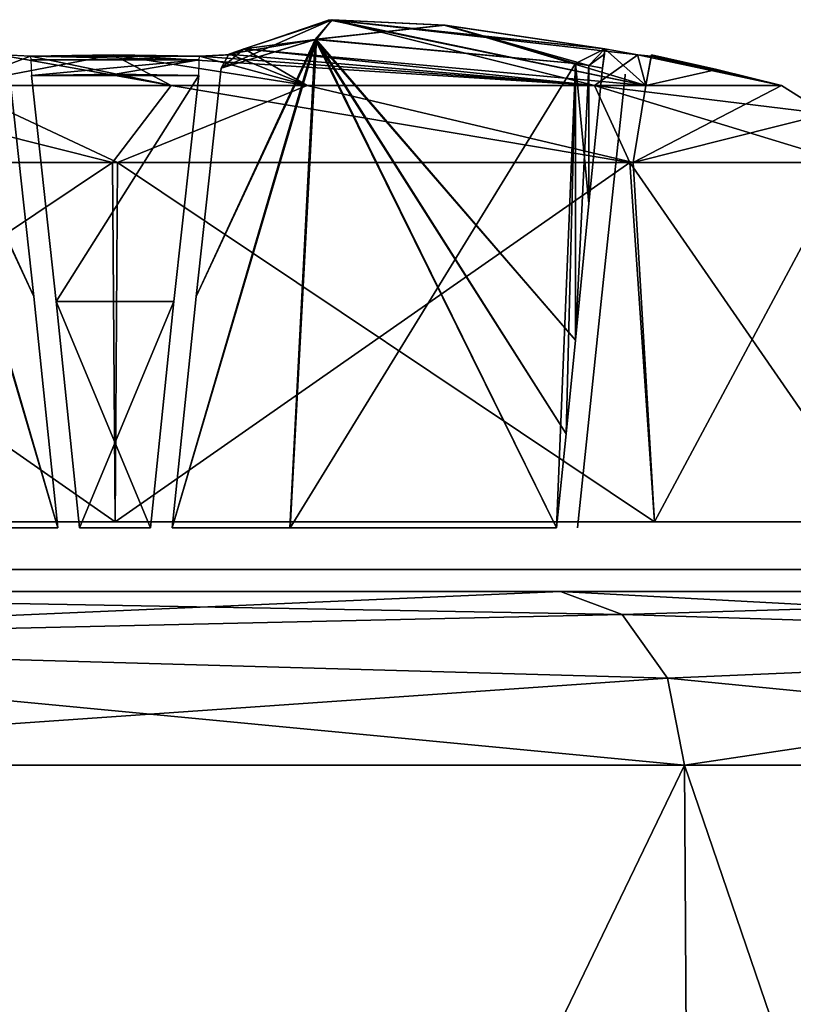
# Model space of a CAD drawing. Header units: millimetres. Extents: x -26 to 124, y -190 to 73.
# Tile 92 of 95: x 89.05 to 92.58, y 68.13 to 72.62. Entities that reach past the tile are written whole.
import ezdxf

# ---------------------------------------------------------------- set-up
doc = ezdxf.new("R2010")
doc.units = ezdxf.units.MM
doc.header["$LTSCALE"] = 41.718519
for name, color, linetype in [('1048', 7, 'CONTINUOUS'), ('1049', 7, 'CONTINUOUS'), ('1050', 7, 'CONTINUOUS'), ('1051', 7, 'CONTINUOUS'), ('1052', 7, 'CONTINUOUS'), ('1053', 7, 'CONTINUOUS'), ('1054', 7, 'CONTINUOUS'), ('1055', 7, 'CONTINUOUS'), ('1056', 7, 'CONTINUOUS'), ('1057', 7, 'CONTINUOUS'), ('1059', 7, 'CONTINUOUS'), ('1060', 7, 'CONTINUOUS'), ('1061', 7, 'CONTINUOUS'), ('1062', 7, 'CONTINUOUS'), ('1063', 7, 'CONTINUOUS'), ('1064', 7, 'CONTINUOUS'), ('1065', 7, 'CONTINUOUS'), ('1066', 7, 'CONTINUOUS'), ('1067', 7, 'CONTINUOUS'), ('1068', 7, 'CONTINUOUS'), ('1069', 7, 'CONTINUOUS'), ('1070', 7, 'CONTINUOUS'), ('1265', 7, 'CONTINUOUS'), ('1266', 7, 'CONTINUOUS'), ('1267', 7, 'CONTINUOUS'), ('1268', 7, 'CONTINUOUS'), ('1269', 7, 'CONTINUOUS'), ('441', 7, 'CONTINUOUS'), ('443', 7, 'CONTINUOUS'), ('447', 7, 'CONTINUOUS'), ('449', 7, 'CONTINUOUS'), ('452', 7, 'CONTINUOUS')]:
    doc.layers.add(name, color=color, linetype=linetype)

msp = doc.modelspace()

# ---------------------------------------------------------------- linework, layer by layer
at = {"layer": '1048', "color": 7, "linetype": 'CONTINUOUS'}
for points in [[(87.0226, 70.3274, -29.7726), (89.484, 70.3274, -28.753), (89.4731, 71.9663, -28.8964), (87.0226, 70.3274, -29.7726)], [(87.1201, 71.9663, -29.8779), (87.0226, 70.3274, -29.7726), (89.4731, 71.9663, -28.8964), (87.1201, 71.9663, -29.8779)], [(89.4731, 71.9663, -28.8964), (89.484, 70.3274, -28.753), (91.8324, 71.9663, -29.8624), (89.4731, 71.9663, -28.8964)], [(89.484, 70.3274, -28.753), (91.9454, 70.3274, -29.7726), (91.8324, 71.9663, -29.8624), (89.484, 70.3274, -28.753)], [(91.9454, 70.3274, -29.7726), (92.965, 70.3274, -32.234), (91.8324, 71.9663, -29.8624), (91.9454, 70.3274, -29.7726)], [(91.8324, 71.9663, -29.8624), (92.965, 70.3274, -32.234), (92.8216, 71.9663, -32.234), (91.8324, 71.9663, -29.8624)]]:
    msp.add_3dface(points, dxfattribs=at)
at = {"layer": '1049', "color": 7, "linetype": 'CONTINUOUS'}
for points in [[(89.484, 70.3274, -35.715), (87.0226, 70.3274, -34.6954), (87.1356, 71.9663, -34.6056), (89.484, 70.3274, -35.715)], [(89.495, 71.9663, -35.5716), (89.484, 70.3274, -35.715), (87.1356, 71.9663, -34.6056), (89.495, 71.9663, -35.5716)], [(91.9454, 70.3274, -34.6954), (89.484, 70.3274, -35.715), (89.495, 71.9663, -35.5716), (91.9454, 70.3274, -34.6954)], [(91.8479, 71.9663, -34.5902), (91.9454, 70.3274, -34.6954), (89.495, 71.9663, -35.5716), (91.8479, 71.9663, -34.5902)], [(92.8216, 71.9663, -32.234), (91.9454, 70.3274, -34.6954), (91.8479, 71.9663, -34.5902), (92.8216, 71.9663, -32.234)], [(92.8216, 71.9663, -32.234), (92.965, 70.3274, -32.234), (91.9454, 70.3274, -34.6954), (92.8216, 71.9663, -32.234)]]:
    msp.add_3dface(points, dxfattribs=at)
at = {"layer": '1050', "color": 7, "linetype": 'CONTINUOUS'}
for points in [[(90.4599, 72.6182, -33.3492), (91.9054, 72.3184, -34.0729), (90.0727, 72.4855, -34.468), (90.4599, 72.6182, -33.3492)], [(91.718, 72.4855, -32.8227), (91.9054, 72.3184, -34.0729), (90.4599, 72.6182, -33.3492), (91.718, 72.4855, -32.8227)], [(90.0727, 72.4855, -34.468), (90.3605, 72.3184, -35.1454), (90.0148, 72.4587, -34.6185), (90.0727, 72.4855, -34.468)], [(91.9054, 72.3184, -34.0729), (90.3605, 72.3184, -35.1454), (90.0727, 72.4855, -34.468), (91.9054, 72.3184, -34.0729)], [(91.9054, 72.3184, -34.0729), (91.718, 72.4855, -32.8227), (91.8675, 72.4589, -32.766), (91.9054, 72.3184, -34.0729)], [(89.0992, 72.4517, -34.6803), (88.7455, 72.3184, -35.1835), (88.9504, 72.4592, -34.6155), (89.0992, 72.4517, -34.6803)], [(90.3605, 72.3184, -35.1454), (88.7455, 72.3184, -35.1835), (89.476, 72.4579, -34.6809), (90.3605, 72.3184, -35.1454)], [(89.476, 72.4579, -34.6809), (88.7455, 72.3184, -35.1835), (89.0992, 72.4517, -34.6803), (89.476, 72.4579, -34.6809)], [(89.8689, 72.4517, -34.6803), (90.3605, 72.3184, -35.1454), (89.476, 72.4579, -34.6809), (89.8689, 72.4517, -34.6803)], [(90.0148, 72.4587, -34.6185), (90.3605, 72.3184, -35.1454), (89.8689, 72.4517, -34.6803), (90.0148, 72.4587, -34.6185)], [(91.9303, 72.4517, -32.6188), (91.9054, 72.3184, -34.0729), (91.8675, 72.4589, -32.766), (91.9303, 72.4517, -32.6188)], [(92.2286, 72.3919, -32.234), (91.9054, 72.3184, -34.0729), (91.9309, 72.4579, -32.234), (92.2286, 72.3919, -32.234)], [(91.9309, 72.4579, -32.234), (91.9054, 72.3184, -34.0729), (91.9308, 72.4563, -32.4265), (91.9309, 72.4579, -32.234)], [(91.9308, 72.4563, -32.4265), (91.9054, 72.3184, -34.0729), (91.9303, 72.4517, -32.6188), (91.9308, 72.4563, -32.4265)], [(92.5245, 72.3184, -32.234), (91.9054, 72.3184, -34.0729), (92.2286, 72.3919, -32.234), (92.5245, 72.3184, -32.234)]]:
    msp.add_3dface(points, dxfattribs=at)
at = {"layer": '1051', "color": 7, "linetype": 'CONTINUOUS'}
for points in [[(90.473, 72.6184, -31.1337), (90.0727, 72.4855, -30), (91.6709, 72.3184, -30.1216), (90.473, 72.6184, -31.1337)], [(90.985, 72.5936, -31.5077), (90.473, 72.6184, -31.1337), (91.718, 72.4855, -31.6453), (90.985, 72.5936, -31.5077)], [(91.718, 72.4855, -31.6453), (90.473, 72.6184, -31.1337), (91.8686, 72.4587, -31.7033), (91.718, 72.4855, -31.6453)], [(91.8686, 72.4587, -31.7033), (90.473, 72.6184, -31.1337), (91.6709, 72.3184, -30.1216), (91.8686, 72.4587, -31.7033)], [(90.0727, 72.4855, -30), (90.0164, 72.4589, -29.8509), (91.6709, 72.3184, -30.1216), (90.0727, 72.4855, -30)], [(89.7408, 72.3185, -29.2048), (88.9462, 72.4597, -29.856), (88.0743, 72.3185, -29.5403), (89.7408, 72.3185, -29.2048)], [(89.099, 72.4517, -29.7878), (88.9462, 72.4597, -29.856), (89.7408, 72.3185, -29.2048), (89.099, 72.4517, -29.7878)], [(89.476, 72.4579, -29.7871), (89.099, 72.4517, -29.7878), (89.7408, 72.3185, -29.2048), (89.476, 72.4579, -29.7871)], [(89.8689, 72.4517, -29.7878), (89.476, 72.4579, -29.7871), (91.6709, 72.3184, -30.1216), (89.8689, 72.4517, -29.7878)], [(91.6709, 72.3184, -30.1216), (89.476, 72.4579, -29.7871), (89.7408, 72.3185, -29.2048), (91.6709, 72.3184, -30.1216)], [(90.0164, 72.4589, -29.8509), (89.8689, 72.4517, -29.7878), (91.6709, 72.3184, -30.1216), (90.0164, 72.4589, -29.8509)], [(92.5245, 72.3184, -32.234), (91.8686, 72.4587, -31.7033), (91.6709, 72.3184, -30.1216), (92.5245, 72.3184, -32.234)], [(91.8686, 72.4587, -31.7033), (92.5245, 72.3184, -32.234), (91.9303, 72.4517, -31.8492), (91.8686, 72.4587, -31.7033)], [(91.9303, 72.4517, -31.8492), (92.5245, 72.3184, -32.234), (91.9308, 72.4563, -32.0416), (91.9303, 72.4517, -31.8492)], [(92.2286, 72.3919, -32.234), (91.9309, 72.4579, -32.234), (91.9308, 72.4563, -32.0416), (92.2286, 72.3919, -32.234)], [(92.5245, 72.3184, -32.234), (92.2286, 72.3919, -32.234), (91.9308, 72.4563, -32.0416), (92.5245, 72.3184, -32.234)]]:
    msp.add_3dface(points, dxfattribs=at)
at = {"layer": '1052', "color": 7, "linetype": 'CONTINUOUS'}
for points in [[(87.1201, 71.9663, -29.8779), (89.4731, 71.9663, -28.8964), (88.0743, 72.3185, -29.5403), (87.1201, 71.9663, -29.8779)], [(89.4731, 71.9663, -28.8964), (89.7408, 72.3185, -29.2048), (88.0743, 72.3185, -29.5403), (89.4731, 71.9663, -28.8964)], [(89.4731, 71.9663, -28.8964), (91.8324, 71.9663, -29.8624), (89.7408, 72.3185, -29.2048), (89.4731, 71.9663, -28.8964)], [(91.8324, 71.9663, -29.8624), (91.6709, 72.3184, -30.1216), (89.7408, 72.3185, -29.2048), (91.8324, 71.9663, -29.8624)], [(91.8324, 71.9663, -29.8624), (92.8216, 71.9663, -32.234), (91.6709, 72.3184, -30.1216), (91.8324, 71.9663, -29.8624)], [(92.8216, 71.9663, -32.234), (92.7288, 72.1895, -32.234), (91.6709, 72.3184, -30.1216), (92.8216, 71.9663, -32.234)], [(92.7288, 72.1895, -32.234), (92.5245, 72.3184, -32.234), (91.6709, 72.3184, -30.1216), (92.7288, 72.1895, -32.234)]]:
    msp.add_3dface(points, dxfattribs=at)
at = {"layer": '1053', "color": 7, "linetype": 'CONTINUOUS'}
for points in [[(89.495, 71.9663, -35.5716), (87.1356, 71.9663, -34.6056), (88.7455, 72.3184, -35.1835), (89.495, 71.9663, -35.5716)], [(90.3605, 72.3184, -35.1454), (89.495, 71.9663, -35.5716), (88.7455, 72.3184, -35.1835), (90.3605, 72.3184, -35.1454)], [(91.8479, 71.9663, -34.5902), (89.495, 71.9663, -35.5716), (90.3605, 72.3184, -35.1454), (91.8479, 71.9663, -34.5902)], [(91.9054, 72.3184, -34.0729), (91.8479, 71.9663, -34.5902), (90.3605, 72.3184, -35.1454), (91.9054, 72.3184, -34.0729)], [(92.7288, 72.1895, -32.234), (91.8479, 71.9663, -34.5902), (92.5245, 72.3184, -32.234), (92.7288, 72.1895, -32.234)], [(92.5245, 72.3184, -32.234), (91.8479, 71.9663, -34.5902), (91.9054, 72.3184, -34.0729), (92.5245, 72.3184, -32.234)], [(92.8216, 71.9663, -32.234), (91.8479, 71.9663, -34.5902), (92.7288, 72.1895, -32.234), (92.8216, 71.9663, -32.234)]]:
    msp.add_3dface(points, dxfattribs=at)
at = {"layer": '1054', "color": 7, "linetype": 'CONTINUOUS'}
for points in [[(89.8545, 71.3555, -30.1142), (90.4034, 72.5289, -31.2231), (89.7454, 70.2995, -30.2195), (89.8545, 71.3555, -30.1142)], [(89.7454, 70.2995, -30.2195), (90.4034, 72.5289, -31.2231), (90.2828, 70.2995, -31.4358), (89.7454, 70.2995, -30.2195)], [(89.9686, 72.3978, -30.0111), (90.4034, 72.5289, -31.2231), (89.8545, 71.3555, -30.1142), (89.9686, 72.3978, -30.0111)], [(90.4034, 72.5289, -31.2231), (91.584, 72.4192, -31.7518), (90.2828, 70.2995, -31.4358), (90.4034, 72.5289, -31.2231)], [(90.2828, 70.2995, -31.4358), (91.584, 72.4192, -31.7518), (91.4986, 70.2995, -31.9726), (90.2828, 70.2995, -31.4358)], [(91.4986, 70.2995, -31.9726), (91.584, 72.4192, -31.7518), (91.5415, 70.7289, -31.929), (91.4986, 70.2995, -31.9726)], [(91.5415, 70.7289, -31.929), (91.584, 72.4192, -31.7518), (91.584, 71.1561, -31.8846), (91.5415, 70.7289, -31.929)], [(91.584, 72.4192, -31.7518), (91.6455, 72.4087, -31.7518), (91.584, 71.1561, -31.8846), (91.584, 72.4192, -31.7518)], [(91.584, 71.1561, -31.8846), (91.6455, 72.4087, -31.7518), (91.6459, 71.7795, -31.8179), (91.584, 71.1561, -31.8846)], [(91.6455, 72.4087, -31.7518), (91.707, 72.3978, -31.7494), (91.6459, 71.7795, -31.8179), (91.6455, 72.4087, -31.7518)]]:
    msp.add_3dface(points, dxfattribs=at)
at = {"layer": '1055', "color": 7, "linetype": 'CONTINUOUS'}
for points in [[(88.571, 72.5287, -31.2162), (88.9994, 72.3978, -30.0111), (89.1135, 71.3555, -30.1142), (88.571, 72.5287, -31.2162)], [(89.2226, 70.2995, -30.2195), (88.571, 72.5287, -31.2162), (89.1135, 71.3555, -30.1142), (89.2226, 70.2995, -30.2195)], [(88.571, 72.5287, -31.2162), (89.2226, 70.2995, -30.2195), (88.6858, 70.2995, -31.4352), (88.571, 72.5287, -31.2162)]]:
    msp.add_3dface(points, dxfattribs=at)
at = {"layer": '1056', "color": 7, "linetype": 'CONTINUOUS'}
for points in [[(90.0727, 72.4855, -30), (90.473, 72.6184, -31.1337), (89.9686, 72.3978, -30.0111), (90.0727, 72.4855, -30)], [(89.9686, 72.3978, -30.0111), (90.473, 72.6184, -31.1337), (90.4034, 72.5289, -31.2231), (89.9686, 72.3978, -30.0111)], [(90.473, 72.6184, -31.1337), (90.985, 72.5936, -31.5077), (90.4034, 72.5289, -31.2231), (90.473, 72.6184, -31.1337)], [(90.4034, 72.5289, -31.2231), (90.985, 72.5936, -31.5077), (91.584, 72.4192, -31.7518), (90.4034, 72.5289, -31.2231)], [(90.985, 72.5936, -31.5077), (91.718, 72.4855, -31.6453), (91.584, 72.4192, -31.7518), (90.985, 72.5936, -31.5077)], [(90.0727, 72.4855, -30), (89.9686, 72.3978, -30.0111), (90.0033, 72.4617, -30.0007), (90.0727, 72.4855, -30)], [(91.584, 72.4192, -31.7518), (91.718, 72.4855, -31.6453), (91.6455, 72.4087, -31.7518), (91.584, 72.4192, -31.7518)], [(91.6455, 72.4087, -31.7518), (91.718, 72.4855, -31.6453), (91.7173, 72.4617, -31.7147), (91.6455, 72.4087, -31.7518)], [(91.707, 72.3978, -31.7494), (91.6455, 72.4087, -31.7518), (91.7173, 72.4617, -31.7147), (91.707, 72.3978, -31.7494)]]:
    msp.add_3dface(points, dxfattribs=at)
at = {"layer": '1057', "color": 7, "linetype": 'CONTINUOUS'}
for points in [[(89.8689, 72.4517, -34.6803), (89.476, 72.4579, -34.6809), (89.0992, 72.4517, -34.6803), (89.8689, 72.4517, -34.6803)], [(89.8689, 72.4517, -34.6803), (89.0992, 72.4517, -34.6803), (89.8681, 72.4346, -34.601), (89.8689, 72.4517, -34.6803)], [(89.8681, 72.4346, -34.601), (89.0992, 72.4517, -34.6803), (89.1, 72.4346, -34.6009), (89.8681, 72.4346, -34.601)], [(89.1024, 72.3643, -34.5604), (89.8681, 72.4346, -34.601), (89.1, 72.4346, -34.6009), (89.1024, 72.3643, -34.5604)], [(89.484, 72.3704, -34.5611), (89.8681, 72.4346, -34.601), (89.1024, 72.3643, -34.5604), (89.484, 72.3704, -34.5611)], [(89.8657, 72.3643, -34.5604), (89.8681, 72.4346, -34.601), (89.484, 72.3704, -34.5611), (89.8657, 72.3643, -34.5604)]]:
    msp.add_3dface(points, dxfattribs=at)
at = {"layer": '1059', "color": 7, "linetype": 'CONTINUOUS'}
for points in [[(87.0226, 70.3274, 36.6954), (89.484, 70.3274, 37.715), (89.4731, 71.9663, 37.5716), (87.0226, 70.3274, 36.6954)], [(87.1201, 71.9663, 36.5902), (87.0226, 70.3274, 36.6954), (89.4731, 71.9663, 37.5716), (87.1201, 71.9663, 36.5902)], [(89.4731, 71.9663, 37.5716), (89.484, 70.3274, 37.715), (91.8324, 71.9663, 36.6056), (89.4731, 71.9663, 37.5716)], [(89.484, 70.3274, 37.715), (91.9454, 70.3274, 36.6954), (91.8324, 71.9663, 36.6056), (89.484, 70.3274, 37.715)], [(91.9454, 70.3274, 36.6954), (92.965, 70.3274, 34.234), (91.8324, 71.9663, 36.6056), (91.9454, 70.3274, 36.6954)], [(91.8324, 71.9663, 36.6056), (92.965, 70.3274, 34.234), (92.8216, 71.9663, 34.234), (91.8324, 71.9663, 36.6056)]]:
    msp.add_3dface(points, dxfattribs=at)
at = {"layer": '1060', "color": 7, "linetype": 'CONTINUOUS'}
for points in [[(89.484, 70.3274, 30.753), (87.0226, 70.3274, 31.7726), (87.1356, 71.9663, 31.8624), (89.484, 70.3274, 30.753)], [(89.495, 71.9663, 30.8964), (89.484, 70.3274, 30.753), (87.1356, 71.9663, 31.8624), (89.495, 71.9663, 30.8964)], [(91.9454, 70.3274, 31.7726), (89.484, 70.3274, 30.753), (89.495, 71.9663, 30.8964), (91.9454, 70.3274, 31.7726)], [(91.8479, 71.9663, 31.8779), (91.9454, 70.3274, 31.7726), (89.495, 71.9663, 30.8964), (91.8479, 71.9663, 31.8779)], [(92.8216, 71.9663, 34.234), (91.9454, 70.3274, 31.7726), (91.8479, 71.9663, 31.8779), (92.8216, 71.9663, 34.234)], [(92.8216, 71.9663, 34.234), (92.965, 70.3274, 34.234), (91.9454, 70.3274, 31.7726), (92.8216, 71.9663, 34.234)]]:
    msp.add_3dface(points, dxfattribs=at)
at = {"layer": '1061', "color": 7, "linetype": 'CONTINUOUS'}
for points in [[(90.4747, 72.6185, 33.1355), (91.9054, 72.3184, 32.3951), (90.0727, 72.4855, 32), (90.4747, 72.6185, 33.1355)], [(90.9899, 72.5931, 33.5099), (91.9054, 72.3184, 32.3951), (90.4747, 72.6185, 33.1355), (90.9899, 72.5931, 33.5099)], [(91.718, 72.4855, 33.6453), (91.9054, 72.3184, 32.3951), (90.9899, 72.5931, 33.5099), (91.718, 72.4855, 33.6453)], [(90.0727, 72.4855, 32), (90.3605, 72.3184, 31.3227), (90.0148, 72.4587, 31.8495), (90.0727, 72.4855, 32)], [(91.9054, 72.3184, 32.3951), (90.3605, 72.3184, 31.3227), (90.0727, 72.4855, 32), (91.9054, 72.3184, 32.3951)], [(91.9054, 72.3184, 32.3951), (91.718, 72.4855, 33.6453), (91.8674, 72.4589, 33.702), (91.9054, 72.3184, 32.3951)], [(89.0992, 72.4517, 31.7878), (88.7455, 72.3184, 31.2846), (88.9504, 72.4592, 31.8526), (89.0992, 72.4517, 31.7878)], [(90.3605, 72.3184, 31.3227), (88.7455, 72.3184, 31.2846), (89.476, 72.4579, 31.7871), (90.3605, 72.3184, 31.3227)], [(89.476, 72.4579, 31.7871), (88.7455, 72.3184, 31.2846), (89.0992, 72.4517, 31.7878), (89.476, 72.4579, 31.7871)], [(89.8689, 72.4517, 31.7877), (90.3605, 72.3184, 31.3227), (89.476, 72.4579, 31.7871), (89.8689, 72.4517, 31.7877)], [(90.0148, 72.4587, 31.8495), (90.3605, 72.3184, 31.3227), (89.8689, 72.4517, 31.7877), (90.0148, 72.4587, 31.8495)], [(91.9303, 72.4517, 33.8492), (91.9054, 72.3184, 32.3951), (91.8674, 72.4589, 33.702), (91.9303, 72.4517, 33.8492)], [(92.2286, 72.3919, 34.234), (91.9054, 72.3184, 32.3951), (91.9309, 72.4579, 34.234), (92.2286, 72.3919, 34.234)], [(91.9309, 72.4579, 34.234), (91.9054, 72.3184, 32.3951), (91.9308, 72.4563, 34.0416), (91.9309, 72.4579, 34.234)], [(91.9308, 72.4563, 34.0416), (91.9054, 72.3184, 32.3951), (91.9303, 72.4517, 33.8492), (91.9308, 72.4563, 34.0416)], [(92.5245, 72.3184, 34.234), (91.9054, 72.3184, 32.3951), (92.2286, 72.3919, 34.234), (92.5245, 72.3184, 34.234)]]:
    msp.add_3dface(points, dxfattribs=at)
at = {"layer": '1062', "color": 7, "linetype": 'CONTINUOUS'}
for points in [[(90.473, 72.6184, 35.3344), (90.0727, 72.4855, 36.468), (91.6709, 72.3184, 36.3465), (90.473, 72.6184, 35.3344)], [(90.985, 72.5936, 34.9603), (90.473, 72.6184, 35.3344), (91.718, 72.4855, 34.8227), (90.985, 72.5936, 34.9603)], [(91.718, 72.4855, 34.8227), (90.473, 72.6184, 35.3344), (91.8686, 72.4587, 34.7647), (91.718, 72.4855, 34.8227)], [(91.8686, 72.4587, 34.7647), (90.473, 72.6184, 35.3344), (91.6709, 72.3184, 36.3465), (91.8686, 72.4587, 34.7647)], [(90.0727, 72.4855, 36.468), (90.0164, 72.4589, 36.6171), (91.6709, 72.3184, 36.3465), (90.0727, 72.4855, 36.468)], [(89.7408, 72.3185, 37.2632), (88.9462, 72.4597, 36.6121), (88.0743, 72.3185, 36.9278), (89.7408, 72.3185, 37.2632)], [(89.099, 72.4517, 36.6802), (88.9462, 72.4597, 36.6121), (89.7408, 72.3185, 37.2632), (89.099, 72.4517, 36.6802)], [(89.476, 72.4579, 36.6809), (89.099, 72.4517, 36.6802), (89.7408, 72.3185, 37.2632), (89.476, 72.4579, 36.6809)], [(89.8689, 72.4517, 36.6803), (89.476, 72.4579, 36.6809), (91.6709, 72.3184, 36.3465), (89.8689, 72.4517, 36.6803)], [(91.6709, 72.3184, 36.3465), (89.476, 72.4579, 36.6809), (89.7408, 72.3185, 37.2632), (91.6709, 72.3184, 36.3465)], [(90.0164, 72.4589, 36.6171), (89.8689, 72.4517, 36.6803), (91.6709, 72.3184, 36.3465), (90.0164, 72.4589, 36.6171)], [(92.5245, 72.3184, 34.234), (91.8686, 72.4587, 34.7647), (91.6709, 72.3184, 36.3465), (92.5245, 72.3184, 34.234)], [(91.8686, 72.4587, 34.7647), (92.5245, 72.3184, 34.234), (91.9303, 72.4517, 34.6188), (91.8686, 72.4587, 34.7647)], [(91.9303, 72.4517, 34.6188), (92.5245, 72.3184, 34.234), (91.9308, 72.4563, 34.4265), (91.9303, 72.4517, 34.6188)], [(92.2286, 72.3919, 34.234), (91.9309, 72.4579, 34.234), (91.9308, 72.4563, 34.4265), (92.2286, 72.3919, 34.234)], [(92.5245, 72.3184, 34.234), (92.2286, 72.3919, 34.234), (91.9308, 72.4563, 34.4265), (92.5245, 72.3184, 34.234)]]:
    msp.add_3dface(points, dxfattribs=at)
at = {"layer": '1063', "color": 7, "linetype": 'CONTINUOUS'}
for points in [[(87.1201, 71.9663, 36.5902), (89.4731, 71.9663, 37.5716), (88.0743, 72.3185, 36.9278), (87.1201, 71.9663, 36.5902)], [(89.4731, 71.9663, 37.5716), (89.7408, 72.3185, 37.2632), (88.0743, 72.3185, 36.9278), (89.4731, 71.9663, 37.5716)], [(89.4731, 71.9663, 37.5716), (91.8324, 71.9663, 36.6056), (89.7408, 72.3185, 37.2632), (89.4731, 71.9663, 37.5716)], [(91.8324, 71.9663, 36.6056), (91.6709, 72.3184, 36.3465), (89.7408, 72.3185, 37.2632), (91.8324, 71.9663, 36.6056)], [(91.8324, 71.9663, 36.6056), (92.8216, 71.9663, 34.234), (91.6709, 72.3184, 36.3465), (91.8324, 71.9663, 36.6056)], [(92.8216, 71.9663, 34.234), (92.7288, 72.1895, 34.234), (91.6709, 72.3184, 36.3465), (92.8216, 71.9663, 34.234)], [(92.7288, 72.1895, 34.234), (92.5245, 72.3184, 34.234), (91.6709, 72.3184, 36.3465), (92.7288, 72.1895, 34.234)]]:
    msp.add_3dface(points, dxfattribs=at)
at = {"layer": '1064', "color": 7, "linetype": 'CONTINUOUS'}
for points in [[(89.495, 71.9663, 30.8964), (87.1356, 71.9663, 31.8624), (88.7455, 72.3184, 31.2846), (89.495, 71.9663, 30.8964)], [(90.3605, 72.3184, 31.3227), (89.495, 71.9663, 30.8964), (88.7455, 72.3184, 31.2846), (90.3605, 72.3184, 31.3227)], [(91.8479, 71.9663, 31.8779), (89.495, 71.9663, 30.8964), (90.3605, 72.3184, 31.3227), (91.8479, 71.9663, 31.8779)], [(91.9054, 72.3184, 32.3951), (91.8479, 71.9663, 31.8779), (90.3605, 72.3184, 31.3227), (91.9054, 72.3184, 32.3951)], [(92.7288, 72.1895, 34.234), (91.8479, 71.9663, 31.8779), (92.5245, 72.3184, 34.234), (92.7288, 72.1895, 34.234)], [(92.5245, 72.3184, 34.234), (91.8479, 71.9663, 31.8779), (91.9054, 72.3184, 32.3951), (92.5245, 72.3184, 34.234)], [(92.8216, 71.9663, 34.234), (91.8479, 71.9663, 31.8779), (92.7288, 72.1895, 34.234), (92.8216, 71.9663, 34.234)]]:
    msp.add_3dface(points, dxfattribs=at)
at = {"layer": '1065', "color": 7, "linetype": 'CONTINUOUS'}
for points in [[(89.8545, 71.3555, 36.3538), (90.4034, 72.5289, 35.2449), (89.7454, 70.2995, 36.2486), (89.8545, 71.3555, 36.3538)], [(89.7454, 70.2995, 36.2486), (90.4034, 72.5289, 35.2449), (90.2828, 70.2995, 35.0322), (89.7454, 70.2995, 36.2486)], [(89.9686, 72.3978, 36.457), (90.4034, 72.5289, 35.2449), (89.8545, 71.3555, 36.3538), (89.9686, 72.3978, 36.457)], [(90.4034, 72.5289, 35.2449), (91.584, 72.4192, 34.7162), (90.2828, 70.2995, 35.0322), (90.4034, 72.5289, 35.2449)], [(90.2828, 70.2995, 35.0322), (91.584, 72.4192, 34.7162), (91.4986, 70.2995, 34.4954), (90.2828, 70.2995, 35.0322)], [(91.4986, 70.2995, 34.4954), (91.584, 72.4192, 34.7162), (91.5415, 70.7289, 34.5391), (91.4986, 70.2995, 34.4954)], [(91.5415, 70.7289, 34.5391), (91.584, 72.4192, 34.7162), (91.584, 71.1561, 34.5835), (91.5415, 70.7289, 34.5391)], [(91.584, 72.4192, 34.7162), (91.6455, 72.4087, 34.7163), (91.584, 71.1561, 34.5835), (91.584, 72.4192, 34.7162)], [(91.584, 71.1561, 34.5835), (91.6455, 72.4087, 34.7163), (91.6459, 71.7795, 34.6501), (91.584, 71.1561, 34.5835)], [(91.6455, 72.4087, 34.7163), (91.707, 72.3978, 34.7186), (91.6459, 71.7795, 34.6501), (91.6455, 72.4087, 34.7163)]]:
    msp.add_3dface(points, dxfattribs=at)
at = {"layer": '1066', "color": 7, "linetype": 'CONTINUOUS'}
for points in [[(88.571, 72.5287, 35.2518), (88.9994, 72.3978, 36.457), (89.1135, 71.3555, 36.3538), (88.571, 72.5287, 35.2518)], [(89.2226, 70.2995, 36.2486), (88.571, 72.5287, 35.2518), (89.1135, 71.3555, 36.3538), (89.2226, 70.2995, 36.2486)], [(88.571, 72.5287, 35.2518), (89.2226, 70.2995, 36.2486), (88.6858, 70.2995, 35.0328), (88.571, 72.5287, 35.2518)]]:
    msp.add_3dface(points, dxfattribs=at)
at = {"layer": '1067', "color": 7, "linetype": 'CONTINUOUS'}
for points in [[(88.9994, 72.3978, 32.0111), (88.5646, 72.5289, 33.2232), (89.1135, 71.3555, 32.1142), (88.9994, 72.3978, 32.0111)], [(89.1135, 71.3555, 32.1142), (88.5646, 72.5289, 33.2232), (89.2226, 70.2995, 32.2195), (89.1135, 71.3555, 32.1142)], [(89.2226, 70.2995, 32.2195), (88.5646, 72.5289, 33.2232), (88.6852, 70.2995, 33.4358), (89.2226, 70.2995, 32.2195)]]:
    msp.add_3dface(points, dxfattribs=at)
at = {"layer": '1068', "color": 7, "linetype": 'CONTINUOUS'}
for points in [[(90.2822, 70.2995, 33.4352), (90.397, 72.5287, 33.2162), (89.7454, 70.2995, 32.2195), (90.2822, 70.2995, 33.4352)], [(89.7454, 70.2995, 32.2195), (90.397, 72.5287, 33.2162), (89.8545, 71.3555, 32.1142), (89.7454, 70.2995, 32.2195)], [(90.397, 72.5287, 33.2162), (89.9686, 72.3978, 32.0111), (89.8545, 71.3555, 32.1142), (90.397, 72.5287, 33.2162)], [(91.4986, 70.2995, 33.9726), (90.397, 72.5287, 33.2162), (90.2822, 70.2995, 33.4352), (91.4986, 70.2995, 33.9726)], [(91.584, 72.4192, 33.7518), (90.397, 72.5287, 33.2162), (91.584, 71.1562, 33.8846), (91.584, 72.4192, 33.7518)], [(90.397, 72.5287, 33.2162), (91.4986, 70.2995, 33.9726), (91.5415, 70.7289, 33.929), (90.397, 72.5287, 33.2162)], [(91.584, 71.1562, 33.8846), (90.397, 72.5287, 33.2162), (91.5415, 70.7289, 33.929), (91.584, 71.1562, 33.8846)], [(91.6455, 72.4087, 33.7518), (91.584, 72.4192, 33.7518), (91.6459, 71.7795, 33.8179), (91.6455, 72.4087, 33.7518)], [(91.6459, 71.7795, 33.8179), (91.584, 72.4192, 33.7518), (91.584, 71.1562, 33.8846), (91.6459, 71.7795, 33.8179)], [(91.707, 72.3978, 33.7494), (91.6455, 72.4087, 33.7518), (91.6459, 71.7795, 33.8179), (91.707, 72.3978, 33.7494)]]:
    msp.add_3dface(points, dxfattribs=at)
at = {"layer": '1069', "color": 7, "linetype": 'CONTINUOUS'}
for points in [[(90.0727, 72.4855, 36.468), (90.473, 72.6184, 35.3344), (89.9686, 72.3978, 36.457), (90.0727, 72.4855, 36.468)], [(89.9686, 72.3978, 36.457), (90.473, 72.6184, 35.3344), (90.4034, 72.5289, 35.2449), (89.9686, 72.3978, 36.457)], [(90.473, 72.6184, 35.3344), (90.985, 72.5936, 34.9603), (90.4034, 72.5289, 35.2449), (90.473, 72.6184, 35.3344)], [(90.4034, 72.5289, 35.2449), (90.985, 72.5936, 34.9603), (91.584, 72.4192, 34.7162), (90.4034, 72.5289, 35.2449)], [(90.985, 72.5936, 34.9603), (91.718, 72.4855, 34.8227), (91.584, 72.4192, 34.7162), (90.985, 72.5936, 34.9603)], [(90.0727, 72.4855, 36.468), (89.9686, 72.3978, 36.457), (90.0033, 72.4617, 36.4673), (90.0727, 72.4855, 36.468)], [(91.584, 72.4192, 34.7162), (91.718, 72.4855, 34.8227), (91.6455, 72.4087, 34.7163), (91.584, 72.4192, 34.7162)], [(91.6455, 72.4087, 34.7163), (91.718, 72.4855, 34.8227), (91.7173, 72.4617, 34.7533), (91.6455, 72.4087, 34.7163)], [(91.707, 72.3978, 34.7186), (91.6455, 72.4087, 34.7163), (91.7173, 72.4617, 34.7533), (91.707, 72.3978, 34.7186)]]:
    msp.add_3dface(points, dxfattribs=at)
at = {"layer": '1070', "color": 7, "linetype": 'CONTINUOUS'}
for points in [[(90.4747, 72.6185, 33.1355), (90.0727, 72.4855, 32), (90.397, 72.5287, 33.2162), (90.4747, 72.6185, 33.1355)], [(90.9899, 72.5931, 33.5099), (90.4747, 72.6185, 33.1355), (90.397, 72.5287, 33.2162), (90.9899, 72.5931, 33.5099)], [(91.584, 72.4192, 33.7518), (90.9899, 72.5931, 33.5099), (90.397, 72.5287, 33.2162), (91.584, 72.4192, 33.7518)], [(91.718, 72.4855, 33.6453), (90.9899, 72.5931, 33.5099), (91.6455, 72.4087, 33.7518), (91.718, 72.4855, 33.6453)], [(91.6455, 72.4087, 33.7518), (90.9899, 72.5931, 33.5099), (91.584, 72.4192, 33.7518), (91.6455, 72.4087, 33.7518)], [(89.9686, 72.3978, 32.0111), (90.397, 72.5287, 33.2162), (90.0033, 72.4617, 32.0007), (89.9686, 72.3978, 32.0111)], [(90.397, 72.5287, 33.2162), (90.0727, 72.4855, 32), (90.0033, 72.4617, 32.0007), (90.397, 72.5287, 33.2162)], [(91.707, 72.3978, 33.7494), (91.718, 72.4855, 33.6453), (91.6455, 72.4087, 33.7518), (91.707, 72.3978, 33.7494)], [(91.7174, 72.4617, 33.7147), (91.718, 72.4855, 33.6453), (91.707, 72.3978, 33.7494), (91.7174, 72.4617, 33.7147)]]:
    msp.add_3dface(points, dxfattribs=at)
at = {"layer": '1265', "color": 7, "linetype": 'CONTINUOUS'}
for points in [[(91.702, 71.3323, -31.9654), (91.8104, 72.3643, -31.8524), (91.702, 71.3323, -32.5026), (91.702, 71.3323, -31.9654)], [(91.702, 71.3323, -32.5026), (91.8104, 72.3643, -31.8524), (91.8104, 72.3643, -32.6157), (91.702, 71.3323, -32.5026)], [(91.8104, 72.3643, -31.8524), (91.8109, 72.3689, -32.0432), (91.8104, 72.3643, -32.6157), (91.8104, 72.3643, -31.8524)], [(91.8104, 72.3643, -32.6157), (91.8109, 72.3689, -32.0432), (91.8109, 72.3689, -32.4249), (91.8104, 72.3643, -32.6157)], [(91.8109, 72.3689, -32.0432), (91.8111, 72.3704, -32.234), (91.8109, 72.3689, -32.4249), (91.8109, 72.3689, -32.0432)], [(91.5934, 70.2995, -32.072), (91.702, 71.3323, -31.9654), (91.5934, 70.2995, -32.3961), (91.5934, 70.2995, -32.072)], [(91.5934, 70.2995, -32.3961), (91.702, 71.3323, -31.9654), (91.702, 71.3323, -32.5026), (91.5934, 70.2995, -32.3961)]]:
    msp.add_3dface(points, dxfattribs=at)
at = {"layer": '1266', "color": 7, "linetype": 'CONTINUOUS'}
for points in [[(89.484, 72.3704, -29.9069), (89.8657, 72.3643, -29.9076), (89.1024, 72.3643, -29.9076), (89.484, 72.3704, -29.9069)], [(89.1024, 72.3643, -29.9076), (89.8657, 72.3643, -29.9076), (89.2154, 71.3323, -30.0161), (89.1024, 72.3643, -29.9076)], [(89.8657, 72.3643, -29.9076), (89.7526, 71.3323, -30.0161), (89.2154, 71.3323, -30.0161), (89.8657, 72.3643, -29.9076)], [(89.7526, 71.3323, -30.0161), (89.6461, 70.2995, -30.1246), (89.2154, 71.3323, -30.0161), (89.7526, 71.3323, -30.0161)], [(89.2154, 71.3323, -30.0161), (89.6461, 70.2995, -30.1246), (89.322, 70.2995, -30.1246), (89.2154, 71.3323, -30.0161)]]:
    msp.add_3dface(points, dxfattribs=at)
at = {"layer": '1267', "color": 7, "linetype": 'CONTINUOUS'}
for points in [[(88.9994, 72.3978, -34.457), (88.5734, 72.5288, -33.2544), (89.1135, 71.3555, -34.3538), (88.9994, 72.3978, -34.457)], [(89.1135, 71.3555, -34.3538), (88.5734, 72.5288, -33.2544), (89.2226, 70.2995, -34.2486), (89.1135, 71.3555, -34.3538)], [(89.2226, 70.2995, -34.2486), (88.5734, 72.5288, -33.2544), (88.6852, 70.2995, -33.0322), (89.2226, 70.2995, -34.2486)]]:
    msp.add_3dface(points, dxfattribs=at)
at = {"layer": '1268', "color": 7, "linetype": 'CONTINUOUS'}
for points in [[(89.7454, 70.2995, -34.2486), (90.2822, 70.2995, -33.0328), (90.4009, 72.5288, -33.2476), (89.7454, 70.2995, -34.2486)], [(89.8545, 71.3555, -34.3538), (89.7454, 70.2995, -34.2486), (90.4009, 72.5288, -33.2476), (89.8545, 71.3555, -34.3538)], [(89.9686, 72.3978, -34.457), (89.8545, 71.3555, -34.3538), (90.4009, 72.5288, -33.2476), (89.9686, 72.3978, -34.457)], [(90.2822, 70.2995, -33.0328), (91.4986, 70.2995, -32.4954), (90.4009, 72.5288, -33.2476), (90.2822, 70.2995, -33.0328)], [(90.4009, 72.5288, -33.2476), (91.4986, 70.2995, -32.4954), (91.5415, 70.7289, -32.5391), (90.4009, 72.5288, -33.2476)], [(91.584, 72.4192, -32.7162), (90.4009, 72.5288, -33.2476), (91.584, 71.1562, -32.5835), (91.584, 72.4192, -32.7162)], [(91.584, 71.1562, -32.5835), (90.4009, 72.5288, -33.2476), (91.5415, 70.7289, -32.5391), (91.584, 71.1562, -32.5835)], [(91.6455, 72.4087, -32.7163), (91.584, 72.4192, -32.7162), (91.6459, 71.7795, -32.6501), (91.6455, 72.4087, -32.7163)], [(91.6459, 71.7795, -32.6501), (91.584, 72.4192, -32.7162), (91.584, 71.1562, -32.5835), (91.6459, 71.7795, -32.6501)], [(91.707, 72.3978, -32.7186), (91.6455, 72.4087, -32.7163), (91.6459, 71.7795, -32.6501), (91.707, 72.3978, -32.7186)]]:
    msp.add_3dface(points, dxfattribs=at)
at = {"layer": '1269', "color": 7, "linetype": 'CONTINUOUS'}
for points in [[(89.484, 72.3704, 31.9069), (89.1023, 72.3643, 31.9076), (89.8656, 72.3643, 31.9076), (89.484, 72.3704, 31.9069)], [(89.1023, 72.3643, 31.9076), (89.2155, 71.3323, 32.0161), (89.8656, 72.3643, 31.9076), (89.1023, 72.3643, 31.9076)], [(89.8656, 72.3643, 31.9076), (89.2155, 71.3323, 32.0161), (89.7526, 71.3323, 32.0161), (89.8656, 72.3643, 31.9076)], [(89.2155, 71.3323, 32.0161), (89.3219, 70.2995, 32.1246), (89.7526, 71.3323, 32.0161), (89.2155, 71.3323, 32.0161)], [(89.7526, 71.3323, 32.0161), (89.3219, 70.2995, 32.1246), (89.6461, 70.2995, 32.1246), (89.7526, 71.3323, 32.0161)]]:
    msp.add_3dface(points, dxfattribs=at)
at = {"layer": '441', "color": 7, "linetype": 'CONTINUOUS'}
for points in [[(86.3381, 57.31, -38.8948), (86.296, 69.217, -38.7998), (92.0811, 69.217, -34.8311), (86.3381, 57.31, -38.8948)], [(92.1546, 57.31, -34.9046), (86.3381, 57.31, -38.8948), (92.0811, 69.217, -34.8311), (92.1546, 57.31, -34.9046)], [(96.0498, 69.217, -29.046), (92.1546, 57.31, -34.9046), (92.0811, 69.217, -34.8311), (96.0498, 69.217, -29.046)], [(96.1448, 57.31, -29.0881), (92.1546, 57.31, -34.9046), (96.0498, 69.217, -29.046), (96.1448, 57.31, -29.0881)]]:
    msp.add_3dface(points, dxfattribs=at)
at = {"layer": '443', "color": 7, "linetype": 'CONTINUOUS'}
for points in [[(86.3381, 57.31, 40.8948), (92.1546, 57.31, 36.9046), (86.296, 69.217, 40.7998), (86.3381, 57.31, 40.8948)], [(86.296, 69.217, 40.7998), (92.1546, 57.31, 36.9046), (92.0811, 69.217, 36.8311), (86.296, 69.217, 40.7998)], [(96.1448, 57.31, 31.0881), (96.0498, 69.217, 31.046), (92.0811, 69.217, 36.8311), (96.1448, 57.31, 31.0881)], [(92.1546, 57.31, 36.9046), (96.1448, 57.31, 31.0881), (92.0811, 69.217, 36.8311), (92.1546, 57.31, 36.9046)]]:
    msp.add_3dface(points, dxfattribs=at)
at = {"layer": '447', "color": 7, "linetype": 'CONTINUOUS'}
for points in [[(91.5155, 70.01, -34.2655), (91.7969, 69.904, -34.5469), (85.9719, 70.01, -38.0684), (91.5155, 70.01, -34.2655)], [(85.9719, 70.01, -38.0684), (91.7969, 69.904, -34.5469), (86.2001, 69.7781, -38.5833), (85.9719, 70.01, -38.0684)], [(95.3184, 70.01, -28.7219), (95.8333, 69.7781, -28.9501), (91.5155, 70.01, -34.2655), (95.3184, 70.01, -28.7219)], [(91.5155, 70.01, -34.2655), (95.8333, 69.7781, -28.9501), (91.7969, 69.904, -34.5469), (91.5155, 70.01, -34.2655)], [(91.7969, 69.904, -34.5469), (92.0037, 69.614, -34.7537), (86.2001, 69.7781, -38.5833), (91.7969, 69.904, -34.5469)], [(91.7969, 69.904, -34.5469), (95.8333, 69.7781, -28.9501), (92.0037, 69.614, -34.7537), (91.7969, 69.904, -34.5469)], [(92.0811, 69.217, -34.8311), (86.296, 69.217, -38.7998), (86.2001, 69.7781, -38.5833), (92.0811, 69.217, -34.8311)], [(92.0037, 69.614, -34.7537), (92.0811, 69.217, -34.8311), (86.2001, 69.7781, -38.5833), (92.0037, 69.614, -34.7537)], [(95.8333, 69.7781, -28.9501), (96.0498, 69.217, -29.046), (92.0037, 69.614, -34.7537), (95.8333, 69.7781, -28.9501)], [(96.0498, 69.217, -29.046), (92.0811, 69.217, -34.8311), (92.0037, 69.614, -34.7537), (96.0498, 69.217, -29.046)]]:
    msp.add_3dface(points, dxfattribs=at)
at = {"layer": '449', "color": 7, "linetype": 'CONTINUOUS'}
for points in [[(85.9719, 70.01, 40.0684), (86.2001, 69.7781, 40.5833), (91.5155, 70.01, 36.2655), (85.9719, 70.01, 40.0684)], [(91.5155, 70.01, 36.2655), (86.2001, 69.7781, 40.5833), (91.7969, 69.904, 36.5469), (91.5155, 70.01, 36.2655)], [(91.5155, 70.01, 36.2655), (91.7969, 69.904, 36.5469), (95.3184, 70.01, 30.7219), (91.5155, 70.01, 36.2655)], [(95.3184, 70.01, 30.7219), (91.7969, 69.904, 36.5469), (95.8333, 69.7781, 30.9501), (95.3184, 70.01, 30.7219)], [(91.7969, 69.904, 36.5469), (86.2001, 69.7781, 40.5833), (92.0037, 69.614, 36.7537), (91.7969, 69.904, 36.5469)], [(91.7969, 69.904, 36.5469), (92.0037, 69.614, 36.7537), (95.8333, 69.7781, 30.9501), (91.7969, 69.904, 36.5469)], [(86.2001, 69.7781, 40.5833), (86.296, 69.217, 40.7998), (92.0037, 69.614, 36.7537), (86.2001, 69.7781, 40.5833)], [(92.0037, 69.614, 36.7537), (92.0811, 69.217, 36.8311), (95.8333, 69.7781, 30.9501), (92.0037, 69.614, 36.7537)], [(92.0811, 69.217, 36.8311), (96.0498, 69.217, 31.046), (95.8333, 69.7781, 30.9501), (92.0811, 69.217, 36.8311)], [(86.296, 69.217, 40.7998), (92.0811, 69.217, 36.8311), (92.0037, 69.614, 36.7537), (86.296, 69.217, 40.7998)]]:
    msp.add_3dface(points, dxfattribs=at)
at = {"layer": '452', "color": 7, "linetype": 'CONTINUOUS'}
for points in [[(91.8272, 70.11, -34.5772), (86.1505, 70.11, -38.4715), (91.8272, 70.11, 36.5772), (91.8272, 70.11, -34.5772)], [(91.8272, 70.11, 36.5772), (86.1505, 70.11, -38.4715), (86.1505, 70.11, 40.4715), (91.8272, 70.11, 36.5772)], [(95.7215, 70.11, -28.9005), (91.8272, 70.11, -34.5772), (95.7215, 70.11, 30.9005), (95.7215, 70.11, -28.9005)], [(95.7215, 70.11, 30.9005), (91.8272, 70.11, -34.5772), (91.8272, 70.11, 36.5772), (95.7215, 70.11, 30.9005)]]:
    msp.add_3dface(points, dxfattribs=at)

doc.saveas('drawing.dxf')
